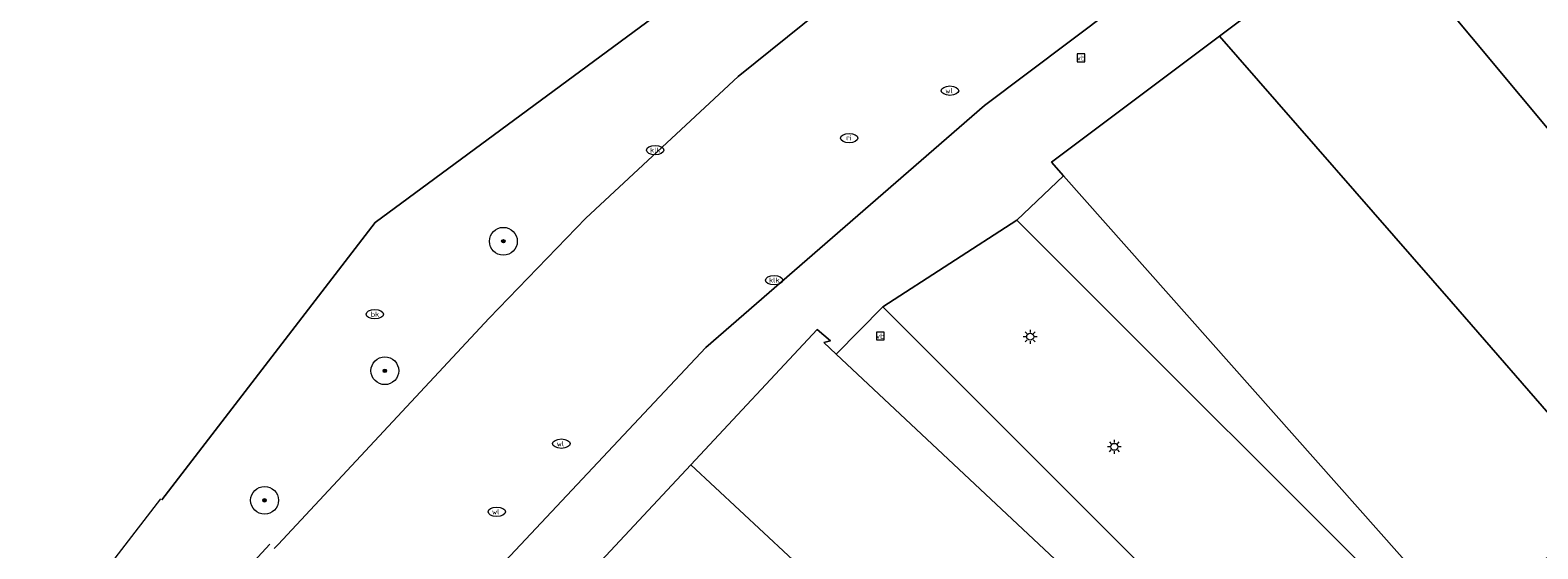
# Model space of a CAD drawing. Header units: metres. Extents: x 187916 to 189411, y 333285 to 334910.
# Tile 250 of 256: x 188843 to 188886, y 334221 to 334236. Entities that reach past the tile are written whole.
import ezdxf
from ezdxf.enums import TextEntityAlignment as Align

# ---------------------------------------------------------------- set-up
doc = ezdxf.new("R2010")
doc.units = ezdxf.units.M
for name, color, linetype, lineweight in [('B-ME-OG-BEBOUWING_HOOFDGEBOUW-G', 253, 'Continuous', 18), ('B-ME-VH-KANTOPSLUITING_ACHTERKANTBAND-G', 253, 'Continuous', 18), ('B-WE-GR-BEPLANTING_CULTUUR_HEESTERS-GV', 253, 'Continuous', 15), ('B-WE-GR-BOOM-S', 253, 'Continuous', 15), ('B-WE-IE-MEUBILAIR-S', 253, 'Continuous', 15), ('B-WE-OG-BEBOUWING-GV', 253, 'Continuous', 15), ('B-WE-VH-OPENVERHARDING-GV', 253, 'Continuous', 15), ('B-WE-VH-OPENVERHARDING_STRAATBAKSTEEN-GV', 253, 'Continuous', 15)]:
    doc.layers.add(name, color=color, linetype=linetype, lineweight=lineweight)
doc.styles.add('NLCS-ISO', font='NLCS-ISO.ttf')

# ---------------------------------------------------------------- blocks, each defined once
blk = doc.blocks.new('SIE-MEUBILAIR_BORD_VERKEER-SO')
blk.add_lwpolyline([(-0.5625, -0.5625), (0.5625, -0.5625), (0.5625, 0.5625), (-0.5625, 0.5625)], close=True)
at = {"style": 'NLCS-ISO'}
blk.add_text('vb', height=0.75, dxfattribs=at).set_placement((0, 0), align=Align.MIDDLE_CENTER)
blk = doc.blocks.new('SIE-MEUBILAIR_PAAL_LICHTMAST-SO')
for points in [[(-0.62, 0), (-1, 0)], [(-0.71, 0.71), (-0.44, 0.44)], [(0, 1), (0, 0.62)], [(0.44, 0.44), (0.71, 0.71)], [(1, 0), (0.62, 0)], [(-0.71, -0.71), (-0.44, -0.44)], [(0, -0.62), (0, -1)], [(0.44, -0.44), (0.71, -0.71)]]:
    blk.add_lwpolyline(points)
blk.add_circle((0, 0), 0.5)
blk = doc.blocks.new('SIE-MEUBILAIR_PUT_BRANDKRAAN-SO')
blk.add_ellipse((0, 0), major_axis=(1.25, 0), ratio=0.54)
at = {"style": 'NLCS-ISO'}
blk.add_text('bk', height=0.75, dxfattribs=at).set_placement((0.03, 0), align=Align.MIDDLE_CENTER)
blk = doc.blocks.new('SIE-MEUBILAIR_PUT_RIOOLPUT-SO')
blk.add_ellipse((0, 0), major_axis=(1.25, 0), ratio=0.54)
at = {"style": 'NLCS-ISO'}
blk.add_text('ri', height=0.75, dxfattribs=at).set_placement((-0.04, 0.07), align=Align.MIDDLE_CENTER)
blk = doc.blocks.new('SIE-MEUBILAIR_PUT_WATERLEIDINGPUT-SO')
blk.add_ellipse((0, 0), major_axis=(1.25, 0), ratio=0.54)
at = {"style": 'NLCS-ISO'}
blk.add_text('wl', height=0.75, dxfattribs=at).set_placement((-0.14, 0), align=Align.MIDDLE_CENTER)
blk = doc.blocks.new('SIE-MEUBILAIR_PUT_KOLK-SO')
blk.add_ellipse((0, 0), major_axis=(1.25, 0), ratio=0.54)
at = {"style": 'NLCS-ISO'}
blk.add_text('klk', height=0.75, dxfattribs=at).set_placement((0.03, 0), align=Align.MIDDLE_CENTER)
blk = doc.blocks.new('SGR-BOOM_GBKN-SO')
at = {"linetype": 'ByBlock', "lineweight": 18}
h = blk.add_hatch(color=0, dxfattribs=at)
h.dxf.hatch_style = 1
edge = h.paths.add_edge_path()
edge.add_arc((0, 0), 0.25, 0, 360)
at = {"color": 0, "linetype": 'ByBlock', "lineweight": 18}
for radius in [2, 0.25]:
    blk.add_circle((0, 0), radius, dxfattribs=at)
at = {"color": 0, "linetype": 'ByBlock', "lineweight": 18, "style": 'NLCS-ISO'}
blk.add_attdef('SOORT', (2.5, 0), '', height=1.5, dxfattribs=at)
blk = doc.blocks.new('DTM')
at = {"layer": 'B-ME-OG-BEBOUWING_HOOFDGEBOUW-G', "ltscale": 0.2, "flags": 128}
blk.add_lwpolyline([(188846.485, 334222.396), (188842.934, 334217.765), (188835.113, 334223.78), (188823.501, 334232.702)], dxfattribs=at)
at = {"layer": 'B-ME-VH-KANTOPSLUITING_ACHTERKANTBAND-G', "ltscale": 0.2, "flags": 128}
blk.add_lwpolyline([(188845.835, 334216.662), (188845.675, 334216.798), (188849.635, 334221.087)], dxfattribs=at)
at = {"layer": 'B-WE-GR-BEPLANTING_CULTUUR_HEESTERS-GV', "ltscale": 0.2, "flags": 128}
for points in [[(188872.46, 334231.698), (188871.119, 334230.415), (188883.303, 334218.228), (188883.935, 334218.746)], [(188877.41, 334210.538), (188879.005, 334211.755), (188881.505, 334213.662), (188867.266, 334227.926), (188865.926, 334226.562), (188878.812, 334214.463), (188875.761, 334211.723)]]:
    blk.add_lwpolyline(points, close=True, dxfattribs=at)
at = {"layer": 'B-WE-OG-BEBOUWING-GV', "ltscale": 0.2, "flags": 128}
for points in [[(188846.53, 334222.361), (188852.663, 334230.351), (188862.376, 334237.532), (188856.295, 334245.169), (188854.92, 334244.151), (188853.869, 334244.895), (188849.527, 334247.965), (188843.414, 334239.89), (188840.55, 334241.954), (188833.028, 334247.324), (188831.53, 334245.152), (188825.488, 334236.395), (188823.096, 334232.928), (188823.46, 334232.649)], [(188854.479, 334215.589), (188866.929, 334203.972), (188869.818, 334206.508), (188875.252, 334211.266), (188869.674, 334216.432), (188869.443, 334216.19), (188861.744, 334223.375), (188855.078, 334216.231)]]:
    blk.add_lwpolyline(points, dxfattribs=at)
for points in [[(188896.686, 334228.992), (188891.227, 334235.813), (188891.411, 334236.024), (188886.155, 334242.593), (188881.401, 334239.059), (188892.548, 334225.67), (188895.164, 334227.774)], [(188892.548, 334225.67), (188881.401, 334239.059), (188876.944, 334235.719), (188883.612, 334228.073), (188887.001, 334224.178), (188888.882, 334225.691), (188890.332, 334223.889), (188891.507, 334224.833)], [(188888.52, 334222.433), (188887.001, 334224.178), (188883.612, 334228.073), (188876.944, 334235.719), (188872.117, 334232.086), (188872.46, 334231.698), (188883.935, 334218.746)], [(188861.744, 334223.375), (188869.443, 334216.19), (188869.674, 334216.432), (188875.252, 334211.266), (188875.761, 334211.723), (188878.812, 334214.463), (188865.926, 334226.562), (188865.569, 334226.897), (188865.758, 334226.939), (188865.377, 334227.268)]]:
    blk.add_lwpolyline(points, close=True, dxfattribs=at)
at = {"layer": 'B-WE-VH-OPENVERHARDING-GV', "ltscale": 0.2, "flags": 128}
blk.add_lwpolyline([(188853.739, 334217.751), (188862.17, 334226.746), (188870.187, 334233.719), (188883.83, 334244.006), (188880.959, 334248.089), (188879.657, 334247.1), (188865.454, 334236.442), (188863.099, 334234.557), (188858.721, 334230.478), (188855.939, 334227.596), (188849.869, 334221.074), (188849.758, 334220.957)], dxfattribs=at)
at = {"layer": 'B-WE-VH-OPENVERHARDING_STRAATBAKSTEEN-GV', "ltscale": 0.2, "flags": 128}
for points in [[(188917.444, 334296.784), (188916.394, 334295.136), (188916.314, 334294.884), (188912.366, 334288.954), (188904.307, 334277.16), (188904.142, 334277.273), (188903.916, 334276.942), (188903.833, 334276.999), (188902.045, 334274.835), (188902.181, 334274.749), (188895.772, 334266.914), (188895.689, 334266.813), (188895.773, 334266.758), (188890.865, 334260.829), (188886.529, 334255.556), (188886.165, 334255.173), (188878.257, 334249.301), (188871.367, 334244.173), (188862.376, 334237.532), (188852.663, 334230.351), (188846.53, 334222.361)], [(188855.078, 334216.231), (188861.744, 334223.375), (188865.377, 334227.268), (188865.758, 334226.939), (188865.569, 334226.897), (188865.926, 334226.562), (188867.266, 334227.926), (188871.119, 334230.415), (188872.46, 334231.698), (188872.117, 334232.086), (188876.944, 334235.719), (188881.401, 334239.059)], [(188924.489, 334287.049), (188914.348, 334272.392), (188911.431, 334268.339), (188909.558, 334266), (188907.557, 334263.747), (188904.094, 334260.117), (188901.238, 334257.359), (188898.928, 334255.391), (188889.287, 334248.121), (188883.83, 334244.006), (188870.187, 334233.719), (188862.17, 334226.746), (188853.739, 334217.751)], [(188849.758, 334220.957), (188849.869, 334221.074), (188855.939, 334227.596), (188858.721, 334230.478), (188863.099, 334234.557), (188865.454, 334236.442), (188879.657, 334247.1), (188880.959, 334248.089), (188886.355, 334252.186), (188896.663, 334260.014), (188898.171, 334261.341), (188901.038, 334264.104), (188903.157, 334266.388)], [(188883.303, 334218.228), (188871.119, 334230.415), (188867.266, 334227.926), (188881.505, 334213.662)]]:
    blk.add_lwpolyline(points, dxfattribs=at)
at = {"layer": 'B-WE-GR-BOOM-S', "xscale": 0.2, "yscale": 0.2, "zscale": 0.2}
for p in [(188856.35, 334229.81), (188852.94, 334226.08), (188849.48, 334222.35)]:
    blk.add_blockref('SGR-BOOM_GBKN-SO', p, dxfattribs=at)
at = {"layer": 'B-WE-IE-MEUBILAIR-S', "xscale": 0.2, "yscale": 0.2, "zscale": 0.2}
for name, p in [('SIE-MEUBILAIR_BORD_VERKEER-SO', (188872.966, 334235.093)), ('SIE-MEUBILAIR_PUT_WATERLEIDINGPUT-SO', (188869.196, 334234.147)), ('SIE-MEUBILAIR_PUT_RIOOLPUT-SO', (188866.296, 334232.78)), ('SIE-MEUBILAIR_PUT_KOLK-SO', (188860.715, 334232.435)), ('SIE-MEUBILAIR_PUT_KOLK-SO', (188864.137, 334228.689)), ('SIE-MEUBILAIR_PUT_BRANDKRAAN-SO', (188852.651, 334227.708)), ('SIE-MEUBILAIR_PAAL_LICHTMAST-SO', (188871.503, 334227.06)), ('SIE-MEUBILAIR_BORD_VERKEER-SO', (188867.192, 334227.08)), ('SIE-MEUBILAIR_PUT_WATERLEIDINGPUT-SO', (188858.017, 334223.981)), ('SIE-MEUBILAIR_PAAL_LICHTMAST-SO', (188873.923, 334223.89)), ('SIE-MEUBILAIR_PUT_WATERLEIDINGPUT-SO', (188856.158, 334222.02))]:
    blk.add_blockref(name, p, dxfattribs=at)

msp = doc.modelspace()

# ---------------------------------------------------------------- block references
msp.add_blockref('DTM', (0, 0))

doc.saveas('drawing.dxf')
